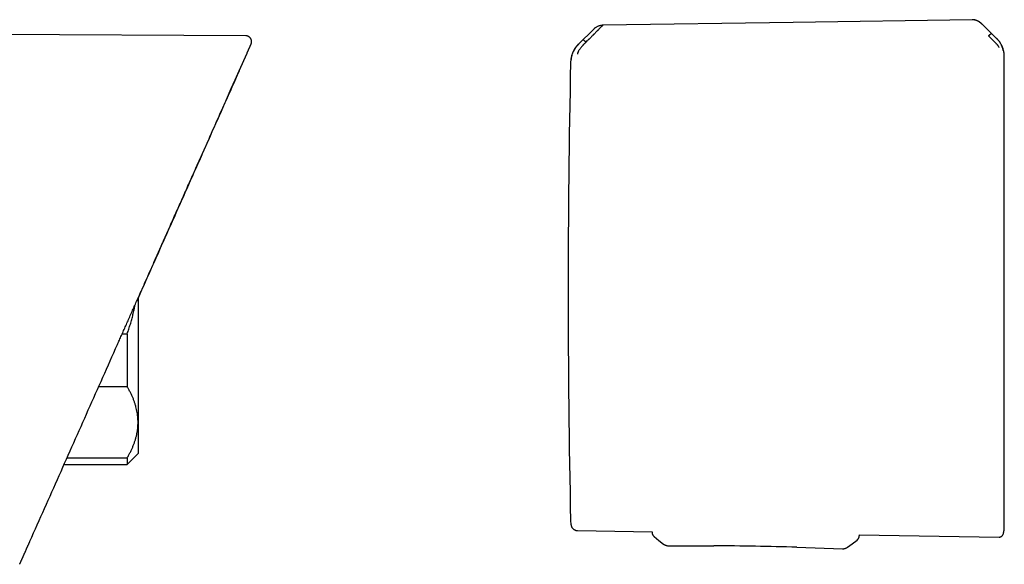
# Model space of a CAD drawing. Header units: millimetres. Extents: x 8 to 888, y 12 to 390.
# Tile 12 of 36: x 174 to 265, y 340 to 390. Entities that reach past the tile are written whole.
import ezdxf

# ---------------------------------------------------------------- set-up
doc = ezdxf.new("R2010")
doc.units = ezdxf.units.MM

msp = doc.modelspace()

# ---------------------------------------------------------------- linework, layer by layer
at = {"color": 7, "linetype": 'Continuous', "lineweight": 30}
for p, q in [((226.963, 389.406), (225.556, 388.009)), ((226.967, 389.41), (226.962, 389.406)), ((226.966, 389.409), (226.965, 389.408)), ((227.806, 389.758), (227.806, 389.758)), ((264.317, 388.552), (263.006, 389.844)), ((263.006, 389.844), (263.006, 389.843)), ((194.692, 388.795), (168.172, 388.933)), ((226.25, 388.203), (226.402, 388.355)), ((194.087, 385.539), (194.814, 387.172)), ((194.81, 387.169), (194.819, 387.184)), ((193.722, 384.72), (194.084, 385.534)), ((194.08, 385.524), (194.081, 385.526)), ((194.087, 385.539), (194.081, 385.526)), ((193.36, 383.907), (193.721, 384.718)), ((192.902, 382.878), (193.358, 383.903)), ((184.709, 364.476), (184.709, 352.989)), ((183.243, 361.183), (183.709, 361.183)), ((183.709, 361.183), (183.709, 356.28)), ((183.709, 356.28), (181.06, 356.28)), ((184.709, 352.989), (184.709, 350.087)), ((183.709, 349.087), (184.709, 350.087)), ((177.858, 349.087), (183.709, 349.087)), ((178.129, 349.697), (183.709, 349.697)), ((183.709, 349.697), (183.709, 349.087)), ((225.455, 342.949), (232.379, 342.843)), ((232.379, 342.843), (232.379, 342.791)), ((232.379, 342.791), (232.379, 342.774)), ((232.379, 342.791), (232.379, 342.791)), ((251.585, 342.547), (251.582, 342.456)), ((251.585, 342.547), (264.554, 342.347)), ((233.437, 341.7), (233.437, 341.7)), ((233.877, 341.546), (233.877, 341.546)), ((233.877, 341.544), (238.109, 341.536)), ((245.812, 341.401), (250.041, 341.262)), ((250.041, 341.264), (250.045, 341.265))]:
    msp.add_line(p, q, dxfattribs=at)
at = {"color": 7, "linetype": 'Continuous', "lineweight": 30, "flags": 128}
for points in [[(262.069, 390.28), (245.472, 390.027), (227.806, 389.759)], [(232.566, 342.395), (233.01, 342.039), (233.435, 341.698)], [(250.488, 341.4), (250.925, 341.726), (251.381, 342.067)]]:
    msp.add_lwpolyline(points, dxfattribs=at)
at = {"color": 7, "linetype": 'Continuous', "lineweight": 30}
for centre, radius, start, end in [((1224.597, 365.087), 1000, 178.783069, 181.216931), ((227.3, 343.902), 2.478, 181.21695, 190.53807), ((237.598, 91.536), 250, 88.11717, 89.88289)]:
    msp.add_arc(centre, radius, start, end, dxfattribs=at)
for points, knots in [([(262.956, 389.891), (262.944, 389.903), (262.921, 389.924), (262.886, 389.953), (262.854, 389.98), (262.824, 390.004), (262.795, 390.026), (262.766, 390.046), (262.736, 390.067), (262.702, 390.089), (262.66, 390.114), (262.608, 390.144), (262.546, 390.175), (262.479, 390.204), (262.407, 390.229), (262.334, 390.25), (262.252, 390.267), (262.163, 390.279), (262.102, 390.279), (262.069, 390.28)], [0, 0, 0, 0, 0.057622, 0.106392, 0.14756, 0.185705, 0.222242, 0.257241, 0.290792, 0.329373, 0.37851, 0.437932, 0.507344, 0.586473, 0.656646, 0.732893, 0.815313, 0.904177, 1, 1, 1, 1]), ([(262.953, 389.892), (262.933, 389.911), (262.879, 389.961), (262.786, 390.033), (262.674, 390.107), (262.571, 390.162), (262.478, 390.201), (262.398, 390.229), (262.317, 390.251), (262.235, 390.266), (262.152, 390.274), (262.097, 390.274), (262.069, 390.274)], [0, 0, 0, 0, 0.084247, 0.222861, 0.35812, 0.490238, 0.576784, 0.662294, 0.747014, 0.831261, 0.915431, 1, 1, 1, 1]), ([(263.006, 389.843), (263.004, 389.845), (262.996, 389.853), (262.984, 389.865), (262.967, 389.881), (262.953, 389.894), (262.947, 389.9)], [0, 0, 0, 0, 0.134976, 0.442999, 0.730543, 1, 1, 1, 1]), ([(227.806, 389.747), (227.798, 389.741), (227.783, 389.727), (227.745, 389.691), (227.695, 389.643), (227.638, 389.588), (227.577, 389.528), (227.516, 389.466), (227.44, 389.389), (227.377, 389.326), (227.332, 389.282), (227.318, 389.267), (227.303, 389.253), (227.289, 389.238), (227.274, 389.223), (227.244, 389.194), (227.197, 389.148), (227.13, 389.082), (227.064, 389.016), (227.001, 388.954), (226.959, 388.911), (226.93, 388.883), (226.916, 388.869), (226.902, 388.855), (226.888, 388.841), (226.874, 388.827), (226.859, 388.812), (226.822, 388.775), (226.765, 388.718), (226.69, 388.643), (226.624, 388.576), (226.567, 388.519), (226.516, 388.467), (226.472, 388.423), (226.437, 388.388), (226.416, 388.368), (226.406, 388.358), (226.403, 388.356), (226.403, 388.355), (226.402, 388.355), (226.402, 388.355)], [0, 0, 0, 0, 0.051373, 0.105665, 0.163102, 0.223827, 0.27137, 0.320803, 0.372124, 0.442732, 0.452222, 0.461768, 0.471368, 0.481024, 0.490735, 0.500501, 0.537698, 0.579265, 0.625137, 0.657731, 0.692132, 0.7001, 0.708157, 0.716302, 0.724536, 0.732857, 0.741265, 0.74976, 0.79759, 0.84013, 0.877473, 0.909711, 0.93693, 0.964012, 0.983495, 0.995471, 0.998664, 0.999564, 0.99984, 1, 1, 1, 1]), ([(227.063, 389.497), (227.056, 389.49), (227.042, 389.479), (227.025, 389.464), (227.01, 389.451), (227.001, 389.443), (226.993, 389.435), (226.984, 389.427), (226.979, 389.422), (226.976, 389.419)], [0, 0, 0, 0, 0.182566, 0.321893, 0.424196, 0.518076, 0.643937, 0.804254, 1, 1, 1, 1]), ([(227.806, 389.761), (227.769, 389.76), (227.696, 389.757), (227.586, 389.74), (227.476, 389.713), (227.368, 389.675), (227.262, 389.628), (227.161, 389.568), (227.094, 389.524), (227.063, 389.496), (227.062, 389.496)], [0, 0, 0, 0, 0.136056, 0.274437, 0.41488, 0.557207, 0.701367, 0.847469, 0.995821, 1, 1, 1, 1]), ([(263.576, 388.782), (263.585, 388.791), (263.603, 388.808), (263.629, 388.834), (263.654, 388.857), (263.681, 388.882), (263.708, 388.906), (263.736, 388.93), (263.765, 388.954), (263.794, 388.976), (263.819, 388.992), (263.837, 389.002), (263.843, 389.002), (263.846, 389.002)], [0, 0, 0, 0, 0.056304, 0.111898, 0.167775, 0.224659, 0.302815, 0.38407, 0.468372, 0.599448, 0.73388, 0.868517, 1, 1, 1, 1]), ([(195.192, 388.021), (195.198, 388.035), (195.209, 388.061), (195.219, 388.096), (195.227, 388.125), (195.233, 388.159), (195.239, 388.204), (195.24, 388.261), (195.236, 388.318), (195.225, 388.374), (195.209, 388.427), (195.191, 388.473), (195.171, 388.511), (195.153, 388.541), (195.135, 388.568), (195.116, 388.592), (195.096, 388.616), (195.071, 388.641), (195.038, 388.671), (194.992, 388.705), (194.94, 388.736), (194.882, 388.761), (194.823, 388.779), (194.759, 388.792), (194.715, 388.794), (194.692, 388.795)], [0, 0, 0, 0, 0.0425737, 0.0766776, 0.1014711, 0.1236878, 0.1725763, 0.226353, 0.2794385, 0.3307765, 0.3812981, 0.4319448, 0.4656573, 0.4982454, 0.5286517, 0.5568257, 0.5827386, 0.6125127, 0.6538234, 0.7061655, 0.7686139, 0.8212682, 0.8780324, 0.9379617, 1, 1, 1, 1]), ([(226.25, 388.203), (226.221, 388.173), (226.166, 388.118), (226.09, 388.04), (226.038, 387.986), (226.007, 387.952), (225.991, 387.936), (225.976, 387.92), (225.963, 387.906), (225.95, 387.893), (225.939, 387.88), (225.928, 387.869), (225.893, 387.83), (225.836, 387.766), (225.761, 387.677), (225.696, 387.595), (225.637, 387.517), (225.587, 387.441), (225.555, 387.383), (225.535, 387.342), (225.524, 387.318), (225.513, 387.295), (225.504, 387.272), (225.496, 387.25), (225.484, 387.218), (225.472, 387.179), (225.463, 387.136), (225.456, 387.1), (225.456, 387.087), (225.455, 387.08)], [0, 0, 0, 0, 0.064483, 0.121146, 0.169699, 0.182428, 0.194431, 0.205703, 0.216244, 0.226049, 0.235116, 0.243443, 0.251028, 0.319255, 0.38355, 0.443931, 0.500485, 0.559082, 0.620049, 0.640929, 0.662103, 0.683581, 0.705368, 0.72747, 0.749885, 0.805219, 0.865757, 0.930963, 1, 1, 1, 1]), ([(225.987, 388.42), (225.989, 388.42), (225.995, 388.42), (226.013, 388.41), (226.037, 388.393), (226.065, 388.372), (226.093, 388.348), (226.12, 388.325), (226.147, 388.301), (226.173, 388.277), (226.198, 388.254), (226.224, 388.229), (226.241, 388.211), (226.25, 388.203)], [0, 0, 0, 0, 0.131742, 0.26673, 0.401479, 0.532742, 0.617059, 0.698228, 0.776196, 0.832885, 0.888534, 0.943898, 1, 1, 1, 1]), ([(264.554, 387.692), (264.554, 387.696), (264.554, 387.704), (264.549, 387.725), (264.54, 387.75), (264.527, 387.779), (264.51, 387.809), (264.491, 387.839), (264.468, 387.868), (264.443, 387.897), (264.414, 387.931), (264.381, 387.968), (264.348, 388.006), (264.315, 388.042), (264.282, 388.079), (264.245, 388.117), (264.204, 388.16), (264.156, 388.208), (264.104, 388.26), (264.049, 388.316), (263.989, 388.376), (263.935, 388.428), (263.888, 388.474), (263.847, 388.515), (263.813, 388.549), (263.787, 388.575), (263.771, 388.591), (263.755, 388.607), (263.738, 388.624), (263.72, 388.641), (263.702, 388.659), (263.684, 388.677), (263.658, 388.702), (263.63, 388.73), (263.602, 388.757), (263.586, 388.772), (263.578, 388.779), (263.576, 388.781), (263.576, 388.781), (263.576, 388.782), (263.576, 388.782), (263.576, 388.782), (263.576, 388.782)], [0, 0, 0, 0, 0.046698, 0.091618, 0.134505, 0.175194, 0.213614, 0.249779, 0.276951, 0.307118, 0.340349, 0.376695, 0.409342, 0.4408, 0.471044, 0.500021, 0.535936, 0.574169, 0.614719, 0.657569, 0.702695, 0.750057, 0.775296, 0.805099, 0.8394, 0.850353, 0.861686, 0.873397, 0.885483, 0.89794, 0.910765, 0.923954, 0.937503, 0.96472, 0.984149, 0.995887, 0.998893, 0.999683, 0.9999, 0.999964, 0.999986, 1, 1, 1, 1]), ([(264.94, 387.412), (264.939, 387.424), (264.938, 387.448), (264.929, 387.498), (264.919, 387.538), (264.914, 387.561), (264.906, 387.589), (264.893, 387.632), (264.876, 387.683), (264.856, 387.738), (264.836, 387.789), (264.816, 387.839), (264.797, 387.885), (264.772, 387.946), (264.735, 388.034), (264.65, 388.174), (264.511, 388.347), (264.385, 388.473), (264.319, 388.538)], [0, 0, 0, 0, 0.125554, 0.251039, 0.290001, 0.310057, 0.344618, 0.393554, 0.456767, 0.493798, 0.534579, 0.576341, 0.60187, 0.627562, 0.693703, 0.759502, 0.875658, 1, 1, 1, 1]), ([(265.04, 386.859), (265.04, 386.865), (265.04, 386.877), (265.04, 386.894), (265.039, 386.909), (265.039, 386.923), (265.039, 386.935), (265.038, 386.944), (265.038, 386.952), (265.038, 386.955), (265.038, 386.959), (265.038, 386.962), (265.038, 386.966), (265.037, 386.973), (265.037, 386.983), (265.036, 387.001), (265.034, 387.033), (265.031, 387.074), (265.026, 387.119), (265.021, 387.16), (265.016, 387.197), (265.011, 387.235), (265.003, 387.279), (264.993, 387.332), (264.979, 387.397), (264.96, 387.475), (264.935, 387.565), (264.901, 387.666), (264.859, 387.777), (264.809, 387.889), (264.752, 388.001), (264.689, 388.111), (264.615, 388.224), (264.531, 388.338), (264.435, 388.453), (264.364, 388.526), (264.328, 388.563)], [0, 0, 0, 0, 0.039957, 0.074489, 0.103626, 0.12742, 0.145882, 0.159053, 0.163701, 0.16712, 0.168413, 0.169475, 0.172083, 0.174678, 0.178792, 0.186246, 0.199902, 0.222468, 0.243604, 0.262769, 0.279943, 0.295889, 0.315844, 0.340813, 0.370823, 0.408422, 0.451811, 0.500995, 0.555955, 0.616634, 0.671498, 0.730173, 0.792538, 0.858435, 0.927668, 1, 1, 1, 1]), ([(194.811, 387.17), (194.812, 387.171), (194.815, 387.176), (194.817, 387.18), (194.818, 387.182)], [0, 0, 0, 0, 0.422011, 1, 1, 1, 1]), ([(194.814, 387.172), (194.815, 387.173), (194.816, 387.175), (194.817, 387.179), (194.818, 387.182), (194.82, 387.185), (194.821, 387.189), (194.823, 387.192), (194.825, 387.196), (194.826, 387.199), (194.828, 387.203), (194.83, 387.207), (194.832, 387.211), (194.833, 387.215), (194.835, 387.219), (194.837, 387.224), (194.839, 387.228), (194.841, 387.233), (194.843, 387.237), (194.845, 387.242), (194.847, 387.247), (194.85, 387.252), (194.852, 387.257), (194.854, 387.262), (194.857, 387.267), (194.859, 387.273), (194.861, 387.278), (194.864, 387.284), (194.866, 387.29), (194.869, 387.295), (194.872, 387.301), (194.874, 387.307), (194.877, 387.313), (194.88, 387.32), (194.883, 387.326), (194.886, 387.333), (194.889, 387.339), (194.892, 387.346), (194.894, 387.353), (194.897, 387.359), (194.9, 387.365), (194.902, 387.37), (194.905, 387.375), (194.909, 387.385), (194.917, 387.403), (194.928, 387.428), (194.941, 387.456), (194.953, 387.485), (194.967, 387.516), (194.982, 387.549), (194.996, 387.581), (195.01, 387.612), (195.023, 387.641), (195.041, 387.681), (195.062, 387.728), (195.085, 387.78), (195.106, 387.827), (195.124, 387.869), (195.144, 387.912), (195.162, 387.952), (195.177, 387.987), (195.187, 388.009), (195.192, 388.02), (195.191, 388.02), (195.191, 388.019)], [0, 0, 0, 0, 0.0011602, 0.0024296, 0.0038079, 0.0052954, 0.0068918, 0.0085974, 0.0103054, 0.0121103, 0.0140123, 0.0160111, 0.0181069, 0.0202997, 0.0225895, 0.0249762, 0.0274598, 0.0300404, 0.0326693, 0.0353918, 0.0382077, 0.0411172, 0.0441757, 0.0473312, 0.0505836, 0.0539329, 0.0573793, 0.0608584, 0.0644311, 0.0680973, 0.0718571, 0.0757899, 0.0798202, 0.0839479, 0.0881729, 0.0924953, 0.0969151, 0.1014323, 0.1057267, 0.1101056, 0.114569, 0.117561, 0.1205899, 0.1252006, 0.137237, 0.1586818, 0.1777762, 0.1968207, 0.222505, 0.248098, 0.2738246, 0.2995697, 0.3253198, 0.3510749, 0.4062811, 0.4615104, 0.5167386, 0.5719233, 0.6271132, 0.7092509, 0.7914003, 0.8735616, 0.955735, 1, 1, 1, 1]), ([(225.553, 388.026), (225.517, 387.989), (225.445, 387.914), (225.345, 387.793), (225.251, 387.666), (225.166, 387.531), (225.089, 387.391), (225.021, 387.246), (224.963, 387.097), (224.914, 386.944), (224.876, 386.79), (224.848, 386.634), (224.829, 386.478), (224.825, 386.374), (224.823, 386.322)], [0, 0, 0, 0, 0.081774, 0.164385, 0.24768, 0.331495, 0.415659, 0.5, 0.584341, 0.668505, 0.75232, 0.835615, 0.918226, 1, 1, 1, 1]), ([(225.565, 387.999), (225.56, 387.994), (225.541, 387.975), (225.497, 387.93), (225.427, 387.861), (225.338, 387.764), (225.242, 387.636), (225.153, 387.49), (225.073, 387.334), (225.003, 387.175), (224.946, 387.014), (224.906, 386.868), (224.882, 386.751), (224.871, 386.677), (224.865, 386.62), (224.864, 386.597), (224.864, 386.585)], [0, 0, 0, 0, 0.007539, 0.032602, 0.07418, 0.124929, 0.188679, 0.265565, 0.331914, 0.405634, 0.486045, 0.573984, 0.669568, 0.772326, 0.882537, 1, 1, 1, 1]), ([(265.04, 386.852), (265.04, 386.856), (265.04, 386.864), (265.04, 386.86), (265.04, 386.859)], [0, 0, 0, 0, 0.501965, 1, 1, 1, 1]), ([(265.04, 365.253), (265.04, 365.413), (265.04, 365.732), (265.04, 366.21), (265.04, 366.688), (265.04, 367.17), (265.04, 367.622), (265.04, 368.042), (265.04, 368.426), (265.04, 368.81), (265.04, 369.197), (265.04, 369.619), (265.04, 370.074), (265.04, 370.559), (265.04, 371.045), (265.04, 371.471), (265.04, 371.838), (265.04, 372.143), (265.04, 372.447), (265.04, 372.749), (265.04, 373.115), (265.04, 373.543), (265.04, 374.031), (265.04, 374.514), (265.04, 374.994), (265.04, 375.467), (265.04, 375.934), (265.04, 376.391), (265.04, 376.843), (265.04, 377.293), (265.04, 377.74), (265.04, 378.182), (265.04, 378.617), (265.04, 379.044), (265.04, 379.463), (265.04, 379.872), (265.04, 380.272), (265.04, 380.662), (265.04, 381.042), (265.04, 381.412), (265.04, 381.771), (265.04, 382.117), (265.04, 382.449), (265.04, 382.769), (265.04, 383.078), (265.04, 383.374), (265.04, 383.658), (265.04, 383.932), (265.04, 384.193), (265.04, 384.41), (265.04, 384.589), (265.04, 384.734), (265.04, 384.875), (265.04, 385.011), (265.04, 385.168), (265.04, 385.342), (265.04, 385.53), (265.04, 385.705), (265.04, 385.867), (265.04, 386.006), (265.04, 386.124), (265.04, 386.224), (265.04, 386.318), (265.04, 386.403), (265.04, 386.483), (265.04, 386.558), (265.04, 386.627), (265.04, 386.687), (265.04, 386.737), (265.04, 386.779), (265.04, 386.812), (265.04, 386.838), (265.04, 386.847), (265.04, 386.852)], [0, 0, 0, 0, 0.014329, 0.028654, 0.04298, 0.057322, 0.07212, 0.083744, 0.09537, 0.107001, 0.118712, 0.130678, 0.145631, 0.160589, 0.175557, 0.190861, 0.200496, 0.210132, 0.219769, 0.229411, 0.239058, 0.254994, 0.270924, 0.286858, 0.302809, 0.319, 0.334896, 0.350796, 0.36671, 0.382786, 0.399187, 0.415592, 0.432012, 0.448519, 0.465022, 0.481528, 0.498048, 0.514539, 0.531023, 0.547512, 0.564013, 0.580438, 0.596563, 0.612692, 0.628835, 0.644826, 0.660807, 0.676791, 0.692788, 0.708575, 0.718481, 0.728388, 0.738297, 0.74821, 0.75813, 0.773887, 0.789639, 0.805394, 0.821158, 0.836557, 0.848652, 0.860749, 0.872852, 0.88489, 0.896665, 0.909803, 0.922944, 0.936092, 0.949025, 0.961767, 0.974507, 0.98725, 1, 1, 1, 1]), ([(194.08, 385.523), (193.633, 384.52), (192.74, 382.515), (191.4, 379.504), (190.058, 376.491), (188.716, 373.476), (187.373, 370.459), (186.037, 367.459), (185.149, 365.464), (184.709, 364.476)], [0, 0, 0, 0, 0.143237, 0.286474, 0.429713, 0.572953, 0.716193, 0.859435, 1, 1, 1, 1]), ([(182.798, 360.183), (182.86, 360.323), (182.986, 360.607), (183.178, 361.037), (183.375, 361.479), (183.577, 361.933), (183.783, 362.397), (183.995, 362.872), (184.206, 363.345), (184.415, 363.815), (184.622, 364.28), (184.833, 364.755), (185.049, 365.239), (185.269, 365.733), (185.493, 366.236), (185.721, 366.749), (185.953, 367.27), (186.19, 367.801), (186.43, 368.342), (186.675, 368.892), (186.939, 369.485), (187.223, 370.123), (187.528, 370.808), (187.838, 371.505), (188.138, 372.178), (188.427, 372.826), (188.704, 373.448), (188.985, 374.079), (189.27, 374.72), (189.559, 375.369), (189.87, 376.069), (190.204, 376.818), (190.561, 377.62), (190.924, 378.434), (191.278, 379.231), (191.625, 380.01), (191.963, 380.77), (192.306, 381.54), (192.62, 382.244), (192.819, 382.691), (192.902, 382.879)], [0, 0, 0, 0, 0.0184411, 0.0373775, 0.0568091, 0.0767358, 0.0971574, 0.1180739, 0.1394852, 0.1595468, 0.180024, 0.2009166, 0.2222247, 0.2439481, 0.2660868, 0.2886406, 0.3116095, 0.3349934, 0.3587921, 0.3830057, 0.4076339, 0.4371924, 0.4673265, 0.4980362, 0.5293213, 0.5563174, 0.5837275, 0.6115515, 0.6397893, 0.6684409, 0.697506, 0.7322922, 0.7676525, 0.8035868, 0.8400948, 0.873176, 0.9067143, 0.9407096, 0.9751617, 1, 1, 1, 1]), ([(265.04, 343.313), (265.04, 343.315), (265.04, 343.319), (265.04, 343.334), (265.04, 343.356), (265.04, 343.386), (265.04, 343.425), (265.04, 343.47), (265.04, 343.523), (265.04, 343.583), (265.04, 343.649), (265.04, 343.724), (265.04, 343.806), (265.04, 343.897), (265.04, 343.996), (265.04, 344.102), (265.04, 344.216), (265.04, 344.331), (265.04, 344.443), (265.04, 344.551), (265.04, 344.663), (265.04, 344.781), (265.04, 344.922), (265.04, 345.09), (265.04, 345.289), (265.04, 345.497), (265.04, 345.716), (265.04, 345.93), (265.04, 346.136), (265.04, 346.331), (265.04, 346.532), (265.04, 346.739), (265.04, 346.973), (265.04, 347.235), (265.04, 347.527), (265.04, 347.828), (265.04, 348.139), (265.04, 348.458), (265.04, 348.784), (265.04, 349.117), (265.04, 349.458), (265.04, 349.809), (265.04, 350.171), (265.04, 350.542), (265.04, 350.922), (265.04, 351.308), (265.04, 351.674), (265.04, 352.016), (265.04, 352.333), (265.04, 352.655), (265.04, 352.981), (265.04, 353.316), (265.04, 353.661), (265.04, 354.015), (265.04, 354.374), (265.04, 354.736), (265.04, 355.101), (265.04, 355.441), (265.04, 355.756), (265.04, 356.047), (265.04, 356.339), (265.04, 356.633), (265.04, 356.929), (265.04, 357.266), (265.04, 357.645), (265.04, 358.067), (265.04, 358.491), (265.04, 358.918), (265.04, 359.344), (265.04, 359.76), (265.04, 360.168), (265.04, 360.569), (265.04, 360.971), (265.04, 361.371), (265.04, 361.783), (265.04, 362.209), (265.04, 362.651), (265.04, 363.092), (265.04, 363.528), (265.04, 363.961), (265.04, 364.391), (265.04, 364.822), (265.04, 365.11), (265.04, 365.253)], [0, 0, 0, 0, 0.011974, 0.023945, 0.035917, 0.047894, 0.059965, 0.072342, 0.084008, 0.095677, 0.10735, 0.119105, 0.131122, 0.143136, 0.15515, 0.16717, 0.179242, 0.191565, 0.201244, 0.210923, 0.220604, 0.230289, 0.23998, 0.254275, 0.268563, 0.282854, 0.297152, 0.311576, 0.322982, 0.334386, 0.345791, 0.357202, 0.36862, 0.383296, 0.397965, 0.412635, 0.427314, 0.44204, 0.456526, 0.47101, 0.485498, 0.5, 0.514754, 0.529501, 0.54425, 0.559007, 0.573728, 0.585255, 0.596781, 0.608307, 0.619839, 0.631379, 0.643481, 0.655577, 0.667672, 0.679771, 0.691877, 0.703863, 0.713221, 0.722576, 0.731932, 0.74129, 0.750652, 0.76002, 0.773091, 0.786156, 0.799222, 0.812294, 0.825304, 0.838049, 0.850062, 0.862077, 0.874098, 0.886049, 0.897719, 0.91074, 0.923763, 0.936793, 0.949595, 0.962194, 0.974792, 0.987392, 1, 1, 1, 1]), ([(183.709, 361.183), (183.759, 361.329), (183.859, 361.622), (183.997, 362.064), (184.125, 362.51), (184.242, 362.96), (184.347, 363.411), (184.407, 363.714), (184.437, 363.864)], [0, 0, 0, 0, 0.166727, 0.333501, 0.500266, 0.666983, 0.834756, 1, 1, 1, 1]), ([(174.688, 341.968), (175.14, 342.983), (176.043, 345.011), (177.396, 348.051), (178.749, 351.088), (180.1, 354.123), (181.449, 357.155), (182.349, 359.174), (182.798, 360.183)], [0, 0, 0, 0, 0.166813, 0.333565, 0.500258, 0.666894, 0.833474, 1, 1, 1, 1]), ([(184.709, 352.989), (184.709, 353.024), (184.708, 353.148), (184.698, 353.361), (184.672, 353.627), (184.633, 353.893), (184.581, 354.159), (184.516, 354.424), (184.438, 354.688), (184.349, 354.948), (184.247, 355.211), (184.132, 355.477), (184.002, 355.747), (183.862, 356.015), (183.76, 356.192), (183.709, 356.28)], [0, 0, 0, 0, 0.031425, 0.110773, 0.190157, 0.269542, 0.348893, 0.42894, 0.508988, 0.58762, 0.666253, 0.749675, 0.833122, 0.916573, 1, 1, 1, 1]), ([(183.709, 349.697), (183.759, 349.784), (183.859, 349.958), (183.997, 350.222), (184.125, 350.487), (184.242, 350.754), (184.347, 351.024), (184.44, 351.295), (184.519, 351.566), (184.582, 351.823), (184.63, 352.067), (184.665, 352.297), (184.69, 352.527), (184.706, 352.758), (184.708, 352.912), (184.709, 352.989)], [0, 0, 0, 0, 0.082024, 0.164071, 0.246115, 0.328134, 0.410672, 0.49321, 0.574831, 0.656452, 0.72514, 0.793862, 0.862594, 0.931314, 1, 1, 1, 1]), ([(224.864, 343.45), (224.869, 343.428), (224.879, 343.381), (224.905, 343.311), (224.942, 343.24), (224.989, 343.174), (225.044, 343.114), (225.106, 343.063), (225.173, 343.021), (225.242, 342.989), (225.313, 342.967), (225.385, 342.953), (225.432, 342.95), (225.455, 342.949)], [0, 0, 0, 0, 0.0809525, 0.1725465, 0.2668569, 0.3631863, 0.4607374, 0.5586497, 0.6505149, 0.7412024, 0.8300504, 0.9164773, 1, 1, 1, 1]), ([(264.94, 342.63), (264.949, 342.661), (264.966, 342.72), (264.986, 342.805), (265.001, 342.88), (265.012, 342.946), (265.02, 343.003), (265.025, 343.047), (265.028, 343.079), (265.03, 343.1), (265.032, 343.115), (265.033, 343.131), (265.035, 343.154), (265.037, 343.186), (265.038, 343.223), (265.04, 343.267), (265.04, 343.297), (265.04, 343.313)], [0, 0, 0, 0, 0.127281, 0.24127, 0.342009, 0.42957, 0.504044, 0.565528, 0.603174, 0.633603, 0.646399, 0.660791, 0.698824, 0.751139, 0.818601, 0.901526, 1, 1, 1, 1]), ([(232.379, 342.774), (232.38, 342.761), (232.38, 342.73), (232.389, 342.68), (232.404, 342.625), (232.423, 342.576), (232.44, 342.547), (232.447, 342.535)], [0, 0, 0, 0, 0.152239, 0.375928, 0.602553, 0.830674, 1, 1, 1, 1]), ([(232.447, 342.535), (232.451, 342.528), (232.464, 342.504), (232.493, 342.467), (232.525, 342.431), (232.547, 342.412), (232.554, 342.406)], [0, 0, 0, 0, 0.132219, 0.487874, 0.83856, 1, 1, 1, 1]), ([(251.382, 342.068), (251.396, 342.079), (251.425, 342.102), (251.464, 342.143), (251.498, 342.189), (251.528, 342.238), (251.551, 342.291), (251.568, 342.345), (251.579, 342.4), (251.581, 342.438), (251.582, 342.456)], [0, 0, 0, 0, 0.1221939, 0.2467618, 0.3729642, 0.5, 0.6270358, 0.7532383, 0.8778061, 1, 1, 1, 1]), ([(264.554, 342.347), (264.573, 342.347), (264.61, 342.348), (264.667, 342.36), (264.722, 342.379), (264.775, 342.408), (264.823, 342.444), (264.864, 342.486), (264.898, 342.533), (264.924, 342.581), (264.935, 342.614), (264.94, 342.63)], [0, 0, 0, 0, 0.107582, 0.219198, 0.333857, 0.450379, 0.567464, 0.681715, 0.793998, 0.903215, 1, 1, 1, 1]), ([(173.735, 339.827), (173.743, 339.847), (173.76, 339.885), (173.786, 339.942), (173.811, 339.998), (173.836, 340.054), (173.86, 340.109), (173.884, 340.163), (173.908, 340.215), (173.93, 340.265), (173.951, 340.313), (173.972, 340.36), (173.993, 340.407), (174.014, 340.453), (174.034, 340.499), (174.054, 340.544), (174.074, 340.588), (174.093, 340.632), (174.112, 340.675), (174.131, 340.717), (174.148, 340.756), (174.163, 340.79), (174.175, 340.815), (174.182, 340.831), (174.184, 340.837), (174.185, 340.839), (174.186, 340.841), (174.187, 340.843), (174.188, 340.845), (174.193, 340.856), (174.206, 340.885), (174.227, 340.932), (174.253, 340.992), (174.281, 341.054), (174.31, 341.119), (174.338, 341.183), (174.367, 341.246), (174.395, 341.309), (174.422, 341.371), (174.449, 341.432), (174.476, 341.493), (174.503, 341.553), (174.53, 341.613), (174.557, 341.674), (174.584, 341.734), (174.61, 341.793), (174.636, 341.852), (174.662, 341.91), (174.68, 341.949), (174.688, 341.968)], [0, 0, 0, 0, 0.029137, 0.057846, 0.086127, 0.113981, 0.141407, 0.168405, 0.194975, 0.218955, 0.242576, 0.265837, 0.288739, 0.311282, 0.333465, 0.355288, 0.376752, 0.397857, 0.418602, 0.438988, 0.459014, 0.473586, 0.487962, 0.494974, 0.495889, 0.496803, 0.497716, 0.498628, 0.49954, 0.500617, 0.513948, 0.540764, 0.567266, 0.59754, 0.627394, 0.65683, 0.685845, 0.714442, 0.74212, 0.769393, 0.796262, 0.822727, 0.849315, 0.875481, 0.901227, 0.926552, 0.951456, 0.975938, 1, 1, 1, 1]), ([(233.434, 341.699), (233.455, 341.683), (233.497, 341.652), (233.567, 341.614), (233.64, 341.583), (233.716, 341.561), (233.794, 341.547), (233.847, 341.545), (233.873, 341.545)], [0, 0, 0, 0, 0.160082, 0.323029, 0.489374, 0.658828, 0.829746, 1, 1, 1, 1]), ([(251.381, 342.067), (251.396, 342.079), (251.423, 342.1), (251.446, 342.126), (251.457, 342.137)], [0, 0, 0, 0, 0.554107, 1, 1, 1, 1]), ([(250.046, 341.262), (250.072, 341.262), (250.124, 341.262), (250.202, 341.273), (250.28, 341.293), (250.355, 341.321), (250.426, 341.357), (250.469, 341.387), (250.49, 341.402)], [0, 0, 0, 0, 0.173383, 0.345584, 0.513739, 0.678402, 0.840482, 1, 1, 1, 1])]:
    msp.add_open_spline(points, degree=3, knots=knots, dxfattribs=at)

doc.saveas('drawing.dxf')
